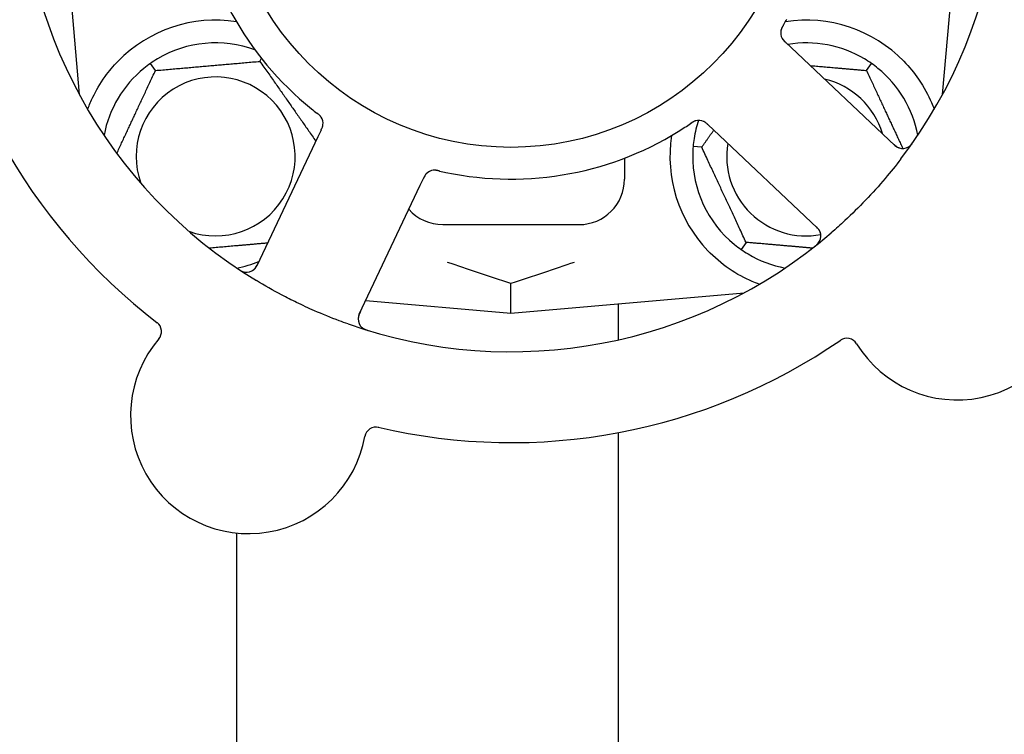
# Model space of a CAD drawing. Header units: inches. Extents: x 5 to 1128, y -85 to 748.
# Tile 59 of 256: x 125.88 to 128.59, y 224.73 to 226.7. Entities that reach past the tile are written whole.
import ezdxf

# ---------------------------------------------------------------- set-up
doc = ezdxf.new("R2010")
doc.units = ezdxf.units.IN
doc.header["$LTSCALE"] = 32
doc.header["$MEASUREMENT"] = 0
doc.layers.add('Dimension (ANSI)', color=7, linetype='Continuous', lineweight=25)
doc.layers.add('Visible (ANSI)', color=7, linetype='Continuous', lineweight=30)
doc.styles.add('Note Text (ANSI)', font='tahoma.ttf')
doc.dimstyles.new('SB Fraction-16 (ANSI)', dxfattribs={"dimscale": 32, "dimtxt": 0.125, "dimasz": 0.098425, "dimexe": 0.125, "dimexo": 0.0625, "dimgap": 0.031496, "dimtad": 0, "dimtih": 1, "dimtoh": 1, "dimdec": 4, "dimrnd": 1e-08, "dimzin": 0, "dimdsep": 46, "dimlunit": 5, "dimtxsty": 'Note Text (ANSI)', "dimcen": 0.09, "dimdle": 0.393701, "dimclrd": 256, "dimclre": 256, "dimclrt": 256, "dimadec": 0, "dimazin": 3, "dimtfac": 0.96, "dimtofl": 0, "dimtmove": 0, "dimatfit": 3, "dimfxl": 1, "dimfrac": 2, "dimtolj": 1, "dimtzin": 12, "dimlwd": -1, "dimlwe": -1, "dimarcsym": 0})

# ---------------------------------------------------------------- blocks, each defined once
blk = doc.blocks.new('*D16')
at = {"layer": 'Defpoints', "color": 0, "transparency": 16777216}
for p in [(170.3073, 471.9837), (79.417, 159.272), (130.3698, 159.272)]:
    blk.add_point(p, dxfattribs=at)
at = {"layer": 'Dimension (ANSI)', "transparency": 16777216}
for p, q in [((168.3073, 471.9837), (75.417, 471.9837)), ((79.417, 468.8341), (79.417, 327.6609)), ((79.417, 162.4216), (79.417, 320.5948)), ((128.3698, 159.272), (75.417, 159.272))]:
    blk.add_line(p, q, dxfattribs=at)
for points in [[(78.8921, 468.8341), (79.9419, 468.8341), (79.417, 471.9837)], [(78.8921, 162.4216), (79.9419, 162.4216), (79.417, 159.272)]]:
    blk.add_solid(points, dxfattribs=at)
at = {"layer": 'Dimension (ANSI)', "transparency": 16777216, "insert": (67.2142, 326.653), "char_height": 4, "attachment_point": 1, "style": 'Note Text (ANSI)'}
blk.add_mtext('\\A1;312 11/16', dxfattribs=at)

msp = doc.modelspace()

# ---------------------------------------------------------------- linework, layer by layer
at = {"layer": 'Visible (ANSI)'}
for p, q in [((125.98925, 227.1342), (126.04542, 226.49222)), ((128.42059, 226.49222), (128.47675, 227.1342)), ((128.0037, 226.62158), (127.98922, 226.63523)), ((128.28964, 226.35196), (128.0037, 226.62158)), ((126.5425, 226.58333), (126.54643, 226.59176)), ((126.25493, 226.55817), (126.24126, 226.57769)), ((128.21108, 226.55817), (128.22474, 226.57769)), ((126.04368, 226.49545), (126.04514, 226.49545)), ((128.42087, 226.49545), (128.42233, 226.49545)), ((126.71054, 226.39398), (126.70204, 226.37602)), ((127.77555, 226.40857), (127.79, 226.39494)), ((127.79, 226.39494), (128.07595, 226.12532)), ((126.70204, 226.37602), (126.53399, 226.02075)), ((127.75793, 226.34686), (127.73419, 226.34894)), ((127.5455, 226.31691), (127.5455, 226.2592)), ((126.98363, 226.24281), (126.99214, 226.2608)), ((126.81557, 225.88755), (126.98363, 226.24281)), ((127.0455, 226.1342), (127.4205, 226.1342)), ((127.87993, 226.08523), (127.86626, 226.06572)), ((127.233, 225.89045), (127.233, 225.97192)), ((127.233, 225.89045), (127.87499, 225.94662)), ((126.83348, 225.92541), (127.233, 225.89045)), ((127.528, 225.91626), (127.528, 225.81683)), ((127.528, 225.56163), (127.528, 211.52808)), ((126.478, 225.28549), (126.478, 211.52808))]:
    msp.add_line(p, q, dxfattribs=at)
msp.add_circle((127.233, 227.1342), 0.7875, dxfattribs=at)
for centre, radius, start, end in [((127.233, 227.1342), 1.35, 322.62287, 22.74397), ((127.233, 227.1342), 1.35, 178.62287, 238.74397), ((127.233, 227.1342), 0.875, 186.19111, 231.17573), ((127.233, 227.1342), 1.6, 184.81714, 232.5497), ((126.4205, 226.3217), 0.375, 81.21293, 135.72238), ((128.0455, 226.3217), 0.375, 44.27762, 98.78707), ((128.00646, 226.66192), 0.03125, 167.46904, 209.46837), ((126.4205, 226.3217), 0.3125, 69.72028, 120.84193), ((128.0455, 226.3217), 0.3125, 59.15807, 99.35248), ((126.4205, 226.3217), 0.3125, 129.15807, 169.28378), ((128.0455, 226.3217), 0.3125, 10.71622, 50.84193), ((126.4205, 226.3217), 0.21875, 250.34111, 199.65889), ((128.0455, 226.3217), 0.21875, 16.71618, 76.65066), ((126.68477, 226.41258), 0.03125, 352.67765, 34.13682), ((128.0455, 226.3217), 0.3125, 161.46237, 170.84193), ((127.74989, 226.38981), 0.03125, 64.67765, 106.13682), ((127.233, 227.1342), 0.875, 258.19111, 303.17573), ((128.0455, 226.3217), 0.375, 171.21293, 223.75453), ((128.0455, 226.3217), 0.21875, 170.57954, 280.53406), ((128.31108, 226.3747), 0.03125, 226.68342, 324.83549), ((128.0455, 226.3217), 0.3125, 179.15807, 230.84193), ((127.02285, 226.25265), 0.03125, 95.46904, 137.46837), ((127.4205, 226.2592), 0.125, 270, 0), ((128.46078, 225.97653), 0.325, 211.56477, 61.80207), ((127.0455, 226.2592), 0.125, 221.64189, 270), ((128.05451, 226.10259), 0.03125, 308.53135, 46.68342), ((127.233, 227.1342), 1.35, 250.62287, 310.74397), ((128.0455, 226.3217), 0.3125, 239.15807, 259.28378), ((126.4205, 226.3217), 0.3125, 280.71622, 292.42184), ((126.50574, 226.03412), 0.03125, 236.53135, 334.68342), ((126.84382, 225.87419), 0.03125, 154.68342, 252.83549), ((126.24024, 225.83983), 0.03125, 319.56477, 52.51231), ((128.15724, 225.79004), 0.03125, 31.56477, 124.51231), ((126.51139, 225.60877), 0.325, 139.56477, 349.80207), ((127.233, 227.1342), 1.6, 256.81714, 304.5497), ((126.86202, 225.5457), 0.03125, 76.85452, 169.80207)]:
    msp.add_arc(centre, radius, start, end, dxfattribs=at)
for points, knots in [([(127.98286, 226.68328), (127.98311, 226.68368), (127.98337, 226.68412), (127.98365, 226.68459), (127.98617, 226.6888), (127.98956, 226.69457), (127.99223, 226.69923)], [0.48080563, 0.48080563, 0.48080563, 0.48080563, 0.5329828, 0.5329828, 0.5329828, 1, 1, 1, 1]), ([(127.98284, 226.68324), (127.98269, 226.68299), (127.98253, 226.68273), (127.98212, 226.68203), (127.98186, 226.6816), (127.98105, 226.68023), (127.98051, 226.67928), (127.97941, 226.67729), (127.97885, 226.67622), (127.97783, 226.67409), (127.97739, 226.67306), (127.9766, 226.671), (127.97631, 226.67004), (127.97599, 226.66884), (127.97592, 226.6685), (127.97586, 226.66825)], [0.001596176, 0.001596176, 0.001596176, 0.001596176, 0.00393777, 0.00393777, 0.007842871, 0.007842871, 0.016055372, 0.016055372, 0.025513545, 0.025513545, 0.037191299, 0.037191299, 0.054193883, 0.054193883, 0.061558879, 0.061558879, 0.061558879, 0.061558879]), ([(127.98284, 226.68324), (127.98256, 226.68277), (127.98228, 226.68231), (127.98172, 226.68137), (127.98144, 226.6809), (127.98052, 226.67934), (127.97989, 226.67823), (127.97891, 226.6764), (127.97853, 226.67564), (127.9777, 226.67389), (127.9773, 226.67295), (127.97668, 226.67126), (127.97643, 226.67049), (127.97608, 226.66925), (127.97596, 226.66873), (127.97589, 226.66842), (127.97588, 226.66838), (127.97588, 226.66836), (127.97588, 226.66836), (127.97588, 226.66836)], [0, 0, 0, 0, 0.004180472, 0.004180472, 0.008305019, 0.008305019, 0.018114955, 0.018114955, 0.025612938, 0.025612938, 0.036850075, 0.036850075, 0.047489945, 0.047489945, 0.056089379, 0.056089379, 0.05828692, 0.05828692, 0.058652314, 0.058652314, 0.058652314, 0.058652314]), ([(127.97865, 226.64768), (127.97869, 226.6476), (127.97874, 226.64751), (127.97889, 226.64724), (127.97899, 226.64704), (127.97949, 226.64617), (127.97999, 226.64538), (127.9813, 226.64353), (127.98219, 226.6424), (127.98413, 226.64022), (127.98518, 226.63913), (127.98673, 226.6376), (127.98722, 226.63712), (127.98797, 226.63642), (127.98822, 226.63618), (127.98871, 226.63571), (127.98895, 226.63549), (127.98919, 226.63526)], [0.038929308, 0.038929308, 0.038929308, 0.038929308, 0.040726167, 0.040726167, 0.043941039, 0.043941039, 0.054249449, 0.054249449, 0.066768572, 0.066768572, 0.07820649, 0.07820649, 0.083402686, 0.083402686, 0.086046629, 0.086046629, 0.08863019, 0.08863019, 0.08863019, 0.08863019]), ([(127.97903, 226.64696), (127.97903, 226.64696), (127.97903, 226.64695), (127.97906, 226.64689), (127.97917, 226.64669), (127.97952, 226.6461), (127.9798, 226.64563), (127.98046, 226.64461), (127.98085, 226.64407), (127.98136, 226.64338), (127.9815, 226.64321), (127.98248, 226.64197), (127.9837, 226.6406), (127.98578, 226.63851), (127.98641, 226.6379), (127.98741, 226.63695), (127.98775, 226.63662), (127.98846, 226.63595), (127.98883, 226.6356), (127.98919, 226.63526)], [0.028019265, 0.028019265, 0.028019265, 0.028019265, 0.028672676, 0.028672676, 0.033062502, 0.033062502, 0.040781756, 0.040781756, 0.051074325, 0.051074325, 0.054504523, 0.054504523, 0.075062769, 0.075062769, 0.083066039, 0.083066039, 0.087153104, 0.087153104, 0.091266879, 0.091266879, 0.091266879, 0.091266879]), ([(126.06917, 226.4528), (126.0732, 226.4636), (126.07792, 226.47463), (126.0915, 226.50275), (126.10286, 226.52238), (126.12721, 226.5561), (126.13935, 226.57052), (126.15202, 226.5835)], [1.39731378, 1.39731378, 1.39731378, 1.39731378, 1.49356897, 1.49356897, 1.66386875, 1.66386875, 1.79881771, 1.79881771, 1.79881771, 1.79881771]), ([(128.31399, 226.5835), (128.32875, 226.56836), (128.34267, 226.55141), (128.36944, 226.5124), (128.38135, 226.48999), (128.3924, 226.46426), (128.39469, 226.45855), (128.39684, 226.4528)], [0.55181372, 0.55181372, 0.55181372, 0.55181372, 0.71000954, 0.71000954, 0.90366002, 0.90366002, 0.95550669, 0.95550669, 0.95550669, 0.95550669]), ([(126.71105, 226.42949), (126.71093, 226.42968), (126.71076, 226.42993), (126.71025, 226.43065), (126.70986, 226.43116), (126.70901, 226.4322), (126.70855, 226.43273), (126.70758, 226.43376), (126.70709, 226.43425), (126.70588, 226.43541), (126.70511, 226.4361), (126.70395, 226.43709), (126.70361, 226.43739), (126.70232, 226.43845), (126.70135, 226.43922), (126.70007, 226.44021), (126.69976, 226.44046), (126.6993, 226.44081), (126.69916, 226.44092), (126.69902, 226.44103)], [0.044252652, 0.044252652, 0.044252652, 0.044252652, 0.050671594, 0.050671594, 0.061250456, 0.061250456, 0.071050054, 0.071050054, 0.078610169, 0.078610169, 0.087196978, 0.087196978, 0.090753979, 0.090753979, 0.100050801, 0.100050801, 0.10314767, 0.10314767, 0.10451733, 0.10451733, 0.10451733, 0.10451733]), ([(126.71085, 226.42981), (126.71085, 226.42981), (126.71083, 226.42983), (126.71076, 226.42994), (126.71068, 226.43006), (126.71042, 226.43043), (126.71021, 226.43072), (126.70947, 226.4317), (126.70887, 226.43243), (126.70751, 226.43389), (126.70676, 226.43463), (126.70496, 226.43628), (126.70385, 226.43723), (126.70165, 226.439), (126.70055, 226.43985), (126.69932, 226.44079), (126.69917, 226.44091), (126.69902, 226.44103)], [0.030853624, 0.030853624, 0.030853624, 0.030853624, 0.032941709, 0.032941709, 0.03638518, 0.03638518, 0.042347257, 0.042347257, 0.055267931, 0.055267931, 0.065838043, 0.065838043, 0.077516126, 0.077516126, 0.087897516, 0.087897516, 0.089364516, 0.089364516, 0.089364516, 0.089364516]), ([(127.74193, 226.42003), (127.74171, 226.41997), (127.74142, 226.41989), (127.74058, 226.41962), (127.73997, 226.41941), (127.73872, 226.41892), (127.73807, 226.41865), (127.7368, 226.41804), (127.73618, 226.41773), (127.7347, 226.41694), (127.73381, 226.41642), (127.73251, 226.41563), (127.73212, 226.41539), (127.73071, 226.4145), (127.72968, 226.41381), (127.72834, 226.4129), (127.72801, 226.41268), (127.72753, 226.41235), (127.72739, 226.41225), (127.72724, 226.41215)], [0.044252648, 0.044252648, 0.044252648, 0.044252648, 0.050671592, 0.050671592, 0.061250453, 0.061250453, 0.071050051, 0.071050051, 0.078610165, 0.078610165, 0.087196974, 0.087196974, 0.090753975, 0.090753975, 0.100050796, 0.100050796, 0.103147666, 0.103147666, 0.104517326, 0.104517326, 0.104517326, 0.104517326]), ([(127.74157, 226.41994), (127.74157, 226.41994), (127.74154, 226.41993), (127.74141, 226.41989), (127.74127, 226.41985), (127.74084, 226.41972), (127.7405, 226.41961), (127.73933, 226.41921), (127.73846, 226.41886), (127.73665, 226.41802), (127.73572, 226.41754), (127.73359, 226.41633), (127.73235, 226.41557), (127.72998, 226.41403), (127.72883, 226.41324), (127.72756, 226.41237), (127.7274, 226.41226), (127.72724, 226.41215)], [0.030853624, 0.030853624, 0.030853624, 0.030853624, 0.032941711, 0.032941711, 0.036385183, 0.036385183, 0.042347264, 0.042347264, 0.055267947, 0.055267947, 0.065838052, 0.065838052, 0.077516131, 0.077516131, 0.087897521, 0.087897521, 0.089364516, 0.089364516, 0.089364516, 0.089364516]), ([(127.77551, 226.4086), (127.7753, 226.40881), (127.77508, 226.40901), (127.77389, 226.41013), (127.77288, 226.41107), (127.77073, 226.41297), (127.76956, 226.41395), (127.76741, 226.41557), (127.76639, 226.41626), (127.76446, 226.41744), (127.76349, 226.41794), (127.76265, 226.41833), (127.76253, 226.41839), (127.76243, 226.41843)], [0, 0, 0, 0, 0.002309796, 0.002309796, 0.012623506, 0.012623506, 0.024338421, 0.024338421, 0.035397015, 0.035397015, 0.047442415, 0.047442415, 0.049661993, 0.049661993, 0.049661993, 0.049661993]), ([(127.77554, 226.40857), (127.77516, 226.40893), (127.77477, 226.4093), (127.77402, 226.41001), (127.77365, 226.41035), (127.77282, 226.41112), (127.77235, 226.41155), (127.7707, 226.41304), (127.7696, 226.41396), (127.76784, 226.41533), (127.76704, 226.41589), (127.76555, 226.41683), (127.76489, 226.41722), (127.76376, 226.41782), (127.76325, 226.41806), (127.76295, 226.4182), (127.76291, 226.41822), (127.76291, 226.41822), (127.76291, 226.41822), (127.76291, 226.41822)], [0, 0, 0, 0, 0.004355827, 0.004355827, 0.0086878, 0.0086878, 0.014307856, 0.014307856, 0.029588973, 0.029588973, 0.043844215, 0.043844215, 0.054171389, 0.054171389, 0.061954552, 0.061954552, 0.063871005, 0.063871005, 0.063878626, 0.063878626, 0.063878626, 0.063878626]), ([(126.71054, 226.39398), (126.71077, 226.39446), (126.711, 226.39494), (126.71144, 226.39587), (126.71165, 226.39633), (126.71213, 226.39737), (126.71239, 226.39793), (126.71329, 226.39997), (126.71383, 226.4013), (126.71459, 226.4034), (126.71488, 226.40433), (126.71531, 226.40604), (126.71547, 226.40679), (126.71569, 226.40805), (126.71577, 226.40861), (126.71581, 226.40893), (126.71581, 226.40898), (126.71581, 226.40898), (126.71581, 226.40898), (126.71581, 226.40898)], [0, 0, 0, 0, 0.004355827, 0.004355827, 0.008687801, 0.008687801, 0.014307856, 0.014307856, 0.029588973, 0.029588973, 0.043844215, 0.043844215, 0.054171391, 0.054171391, 0.061954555, 0.061954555, 0.063871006, 0.063871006, 0.063878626, 0.063878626, 0.063878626, 0.063878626]), ([(126.71056, 226.39402), (126.71069, 226.39429), (126.71081, 226.39456), (126.71151, 226.39604), (126.71209, 226.39729), (126.71324, 226.39992), (126.71381, 226.40133), (126.71469, 226.40388), (126.71503, 226.40506), (126.71555, 226.40727), (126.71573, 226.40835), (126.71584, 226.40926), (126.71586, 226.40939), (126.71587, 226.4095)], [0, 0, 0, 0, 0.002309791, 0.002309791, 0.012623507, 0.012623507, 0.024338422, 0.024338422, 0.035397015, 0.035397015, 0.047442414, 0.047442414, 0.049661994, 0.049661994, 0.049661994, 0.049661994]), ([(128.32626, 226.34738), (128.32651, 226.34753), (128.32682, 226.34771), (128.32783, 226.34835), (128.3286, 226.34889), (128.33025, 226.35018), (128.33121, 226.35101), (128.33277, 226.35255), (128.33326, 226.35306), (128.33445, 226.35435), (128.33518, 226.35518), (128.33666, 226.35698), (128.33744, 226.35798), (128.33861, 226.35955), (128.33904, 226.36015), (128.33988, 226.36134), (128.34029, 226.36192), (128.3407, 226.36251)], [0.051298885, 0.051298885, 0.051298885, 0.051298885, 0.057269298, 0.057269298, 0.069785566, 0.069785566, 0.083632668, 0.083632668, 0.089458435, 0.089458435, 0.09782017, 0.09782017, 0.107290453, 0.107290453, 0.113094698, 0.113094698, 0.118968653, 0.118968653, 0.118968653, 0.118968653]), ([(128.28374, 226.35753), (128.28443, 226.35688), (128.28512, 226.35623), (128.28783, 226.35372), (128.28988, 226.35193), (128.2935, 226.34917), (128.29512, 226.34809), (128.2979, 226.34651), (128.2992, 226.34589), (128.30132, 226.34505), (128.30213, 226.34478), (128.303, 226.34452), (128.30318, 226.34447), (128.30334, 226.34442)], [0, 0, 0, 0, 0.007248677, 0.007248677, 0.028564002, 0.028564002, 0.04748221, 0.04748221, 0.065361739, 0.065361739, 0.076705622, 0.076705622, 0.079955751, 0.079955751, 0.079955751, 0.079955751]), ([(128.30579, 226.31467), (128.29187, 226.29645), (128.27758, 226.2787), (128.24548, 226.24083), (128.22731, 226.22064), (128.19007, 226.18172), (128.17128, 226.16321), (128.13959, 226.13376), (128.12698, 226.12247), (128.11412, 226.1114)], [-0.73117336, -0.73117336, -0.73117336, -0.73117336, -0.55242948, -0.55242948, -0.34016147, -0.34016147, -0.13232742, -0.13232742, 0, 0, 0, 0]), ([(127.03583, 226.28171), (127.03554, 226.28177), (127.03524, 226.28184), (127.03446, 226.28202), (127.03396, 226.28213), (127.03241, 226.28248), (127.03134, 226.28271), (127.0291, 226.28313), (127.02792, 226.28333), (127.02558, 226.28365), (127.02446, 226.28375), (127.02225, 226.28386), (127.02125, 226.28384), (127.02001, 226.28377), (127.01967, 226.28374), (127.01942, 226.28371)], [0.001596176, 0.001596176, 0.001596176, 0.001596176, 0.003937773, 0.003937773, 0.007842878, 0.007842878, 0.016055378, 0.016055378, 0.025513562, 0.025513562, 0.03719134, 0.03719134, 0.0541939, 0.0541939, 0.061558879, 0.061558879, 0.061558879, 0.061558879]), ([(127.03583, 226.28171), (127.0353, 226.28183), (127.03476, 226.28195), (127.0337, 226.2822), (127.03317, 226.28232), (127.0314, 226.28271), (127.03015, 226.28296), (127.02811, 226.28333), (127.02726, 226.28346), (127.02534, 226.28371), (127.02433, 226.28379), (127.02253, 226.28387), (127.02172, 226.28387), (127.02043, 226.28381), (127.0199, 226.28377), (127.01958, 226.28373), (127.01954, 226.28373), (127.01953, 226.28373), (127.01953, 226.28373), (127.01953, 226.28373)], [0, 0, 0, 0, 0.004180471, 0.004180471, 0.008305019, 0.008305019, 0.018114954, 0.018114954, 0.025612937, 0.025612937, 0.036850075, 0.036850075, 0.047489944, 0.047489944, 0.05608938, 0.05608938, 0.05828692, 0.05828692, 0.058652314, 0.058652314, 0.058652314, 0.058652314]), ([(127.03587, 226.2817), (127.03633, 226.28159), (127.03683, 226.28148), (127.03736, 226.28135), (127.04214, 226.28026), (127.04867, 226.27882), (127.05394, 226.27772)], [0.48080563, 0.48080563, 0.48080563, 0.48080563, 0.5329828, 0.5329828, 0.5329828, 1, 1, 1, 1]), ([(127.00071, 226.2747), (127.00064, 226.27464), (127.00057, 226.27456), (127.00036, 226.27434), (127.00021, 226.27418), (126.99954, 226.27344), (126.99893, 226.27272), (126.99758, 226.2709), (126.99679, 226.26971), (126.99531, 226.26719), (126.9946, 226.26585), (126.99362, 226.2639), (126.99332, 226.26329), (126.99288, 226.26236), (126.99273, 226.26205), (126.99244, 226.26144), (126.9923, 226.26114), (126.99216, 226.26084)], [0.038929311, 0.038929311, 0.038929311, 0.038929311, 0.040726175, 0.040726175, 0.043941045, 0.043941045, 0.054249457, 0.054249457, 0.066768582, 0.066768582, 0.078206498, 0.078206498, 0.083402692, 0.083402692, 0.086046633, 0.086046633, 0.088630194, 0.088630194, 0.088630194, 0.088630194]), ([(127.00014, 226.27412), (127.00014, 226.27412), (127.00014, 226.27412), (127.00009, 226.27407), (126.99993, 226.2739), (126.99947, 226.27339), (126.99912, 226.27298), (126.99835, 226.27203), (126.99795, 226.2715), (126.99746, 226.2708), (126.99734, 226.27062), (126.99646, 226.26929), (126.99554, 226.26771), (126.9942, 226.26509), (126.99381, 226.2643), (126.99321, 226.26306), (126.993, 226.26263), (126.99259, 226.26175), (126.99237, 226.26129), (126.99216, 226.26084)], [0.028019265, 0.028019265, 0.028019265, 0.028019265, 0.028672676, 0.028672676, 0.033062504, 0.033062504, 0.040781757, 0.040781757, 0.051074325, 0.051074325, 0.054504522, 0.054504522, 0.07506277, 0.07506277, 0.083066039, 0.083066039, 0.087153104, 0.087153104, 0.091266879, 0.091266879, 0.091266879, 0.091266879]), ([(128.08425, 226.11218), (128.08415, 226.11246), (128.08403, 226.11281), (128.08338, 226.11448), (128.08263, 226.11607), (128.081, 226.11879), (128.08015, 226.12004), (128.07776, 226.12309), (128.07613, 226.12492), (128.07363, 226.12746), (128.07288, 226.12819), (128.07143, 226.12958), (128.07073, 226.13024), (128.07004, 226.1309)], [0.058736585, 0.058736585, 0.058736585, 0.058736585, 0.064782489, 0.064782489, 0.086145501, 0.086145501, 0.103238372, 0.103238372, 0.123434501, 0.123434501, 0.131598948, 0.131598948, 0.13893919, 0.13893919, 0.13893919, 0.13893919]), ([(128.06843, 226.07375), (128.06893, 226.07414), (128.06941, 226.07452), (128.07072, 226.07557), (128.07156, 226.07625), (128.07308, 226.07755), (128.07377, 226.07816), (128.07551, 226.07977), (128.07655, 226.0808), (128.07829, 226.08267), (128.07903, 226.08353), (128.08022, 226.08505), (128.0807, 226.08572), (128.08162, 226.08711), (128.08202, 226.0878), (128.08244, 226.08859), (128.08253, 226.08876), (128.0826, 226.08891)], [0, 0, 0, 0, 0.005149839, 0.005149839, 0.013554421, 0.013554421, 0.020527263, 0.020527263, 0.031641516, 0.031641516, 0.041623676, 0.041623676, 0.051235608, 0.051235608, 0.063734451, 0.063734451, 0.067355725, 0.067355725, 0.067355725, 0.067355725]), ([(127.91609, 225.96982), (127.90947, 225.97223), (127.90284, 225.97483), (127.87675, 225.98612), (127.85471, 225.99783), (127.81245, 226.02682), (127.79219, 226.04403), (127.77464, 226.06236)], [1.38940877, 1.38940877, 1.38940877, 1.38940877, 1.45134152, 1.45134152, 1.64787025, 1.64787025, 1.84130789, 1.84130789, 1.84130789, 1.84130789]), ([(126.48262, 226.01196), (126.48314, 226.01161), (126.48365, 226.01127), (126.48506, 226.01035), (126.48596, 226.00976), (126.48766, 226.00872), (126.48846, 226.00825), (126.49052, 226.00709), (126.49183, 226.00642), (126.49414, 226.00534), (126.49519, 226.00491), (126.497, 226.00425), (126.49779, 226.004), (126.49939, 226.00355), (126.50017, 226.00338), (126.50106, 226.00322), (126.50125, 226.00319), (126.50141, 226.00317)], [0, 0, 0, 0, 0.005149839, 0.005149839, 0.013554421, 0.013554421, 0.020527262, 0.020527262, 0.031641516, 0.031641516, 0.041623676, 0.041623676, 0.051235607, 0.051235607, 0.06373445, 0.06373445, 0.067355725, 0.067355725, 0.067355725, 0.067355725]), ([(126.52405, 226.0088), (126.52429, 226.00898), (126.52458, 226.0092), (126.52597, 226.01033), (126.52725, 226.01154), (126.52933, 226.01392), (126.53026, 226.01512), (126.53243, 226.01834), (126.53366, 226.02045), (126.5353, 226.02362), (126.53576, 226.02456), (126.53664, 226.02636), (126.53705, 226.02723), (126.53746, 226.0281)], [0.058736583, 0.058736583, 0.058736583, 0.058736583, 0.064782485, 0.064782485, 0.086145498, 0.086145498, 0.103238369, 0.103238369, 0.123434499, 0.123434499, 0.131598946, 0.131598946, 0.138939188, 0.138939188, 0.138939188, 0.138939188]), ([(126.78509, 225.86067), (126.77688, 225.86356), (126.76869, 225.86653), (126.73745, 225.8782), (126.7148, 225.88738), (126.67583, 225.90441), (126.65944, 225.91197), (126.62938, 225.92657), (126.61569, 225.93351), (126.57865, 225.95309), (126.55549, 225.96621), (126.53254, 225.98014)], [-0.73117437, -0.73117437, -0.73117437, -0.73117437, -0.66329539, -0.66329539, -0.47009836, -0.47009836, -0.32966499, -0.32966499, -0.20932583, -0.20932583, 0, 0, 0, 0]), ([(126.81904, 225.89488), (126.81863, 225.89403), (126.81823, 225.89317), (126.81668, 225.88982), (126.81561, 225.88732), (126.8141, 225.88302), (126.81358, 225.88114), (126.81293, 225.87802), (126.81275, 225.87658), (126.8126, 225.87431), (126.81259, 225.87345), (126.81262, 225.87255), (126.81262, 225.87236), (126.81263, 225.87219)], [0, 0, 0, 0, 0.007248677, 0.007248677, 0.028564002, 0.028564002, 0.047482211, 0.047482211, 0.06536174, 0.06536174, 0.076705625, 0.076705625, 0.079955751, 0.079955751, 0.079955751, 0.079955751]), ([(126.82253, 225.85131), (126.82274, 225.85112), (126.82301, 225.85088), (126.82394, 225.85011), (126.82468, 225.84955), (126.82642, 225.84838), (126.82751, 225.84772), (126.82946, 225.84672), (126.83009, 225.84641), (126.83169, 225.84567), (126.8327, 225.84524), (126.83487, 225.84438), (126.83606, 225.84396), (126.83792, 225.84333), (126.83862, 225.8431), (126.84001, 225.84267), (126.84069, 225.84246), (126.84138, 225.84225)], [0.051298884, 0.051298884, 0.051298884, 0.051298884, 0.057269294, 0.057269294, 0.069785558, 0.069785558, 0.083632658, 0.083632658, 0.089458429, 0.089458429, 0.097820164, 0.097820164, 0.107290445, 0.107290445, 0.113094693, 0.113094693, 0.118968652, 0.118968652, 0.118968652, 0.118968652])]:
    msp.add_open_spline(points, degree=3, knots=knots, dxfattribs=at)
for points in [[(126.26029, 226.59001), (126.25409, 226.5863), (126.24751, 226.58205), (126.24126, 226.57769)], [(128.22474, 226.57769), (128.2185, 226.58205), (128.21192, 226.5863), (128.20571, 226.59001)], [(126.24126, 226.57769), (126.23502, 226.57331), (126.22878, 226.56858), (126.22317, 226.56402)], [(128.24283, 226.56402), (128.23723, 226.56858), (128.23099, 226.57331), (128.22474, 226.57769)], [(126.68444, 226.45251), (126.68909, 226.44876), (126.69511, 226.44404), (126.69902, 226.44103)], [(127.71181, 226.40183), (127.71681, 226.4051), (127.72316, 226.40937), (127.72724, 226.41216)], [(127.73699, 226.37144), (127.73584, 226.3643), (127.73486, 226.35653), (127.73419, 226.34894)], [(127.73419, 226.34894), (127.73353, 226.34134), (127.73314, 226.33352), (127.73304, 226.32629)], [(127.84817, 226.07939), (127.85378, 226.07482), (127.86002, 226.07009), (127.86626, 226.06572)], [(127.86626, 226.06572), (127.87251, 226.06135), (127.87909, 226.0571), (127.88529, 226.05339)], [(127.233, 225.97192), (127.17272, 225.99157), (127.11332, 226.01168), (127.05869, 226.03023)], [(127.40731, 226.03023), (127.35269, 226.01169), (127.29328, 225.99157), (127.233, 225.97192)]]:
    msp.add_open_spline(points, degree=3, dxfattribs=at)
for points, weights in [([(126.25493, 226.55817), (126.39871, 226.57075), (126.5425, 226.58333)], [1.04422863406, 1.20577136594, 1.04422863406]), ([(126.5425, 226.58333), (126.62069, 226.47166), (126.69625, 226.36376)], [1.04422863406, 1.19550179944, 1.06346205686]), ([(126.14859, 226.33012), (126.20018, 226.44077), (126.25493, 226.55817)], [1.07748863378, 1.18694802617, 1.04422863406]), ([(128.05662, 226.57168), (128.12834, 226.56541), (128.21108, 226.55817)], [1.12448377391, 1.13145726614, 1.04422863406]), ([(128.21108, 226.55817), (128.26313, 226.44654), (128.31121, 226.34345)], [1.04422863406, 1.17902301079, 1.08886732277]), ([(126.06943, 226.44967), (126.0693, 226.45124), (126.06917, 226.4528)], [0.999914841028, 0.999914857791, 0.999914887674]), ([(128.39684, 226.4528), (128.39671, 226.45124), (128.39658, 226.44967)], [0.999914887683, 0.9999148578, 0.999914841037]), ([(127.75793, 226.34686), (127.77516, 226.37147), (127.79096, 226.39404)], [1.04422863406, 1.07418802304, 1.09303499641]), ([(127.87993, 226.08523), (127.81893, 226.21605), (127.75793, 226.34686)], [1.04422863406, 1.20577136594, 1.04422863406]), ([(126.56356, 226.08326), (126.47967, 226.07592), (126.40332, 226.06924)], [1.06521891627, 1.14516515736, 1.11819795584]), ([(128.06268, 226.06924), (127.97731, 226.07671), (127.87993, 226.08523)], [1.11819795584, 1.14843950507, 1.04422863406])]:
    msp.add_rational_spline(points, weights, degree=2, dxfattribs=at)

# ---------------------------------------------------------------- dimensions: what is measured, and where the dimension line sits
at = {"layer": 'Dimension (ANSI)'}
dim = msp.add_linear_dim(base=(79.41701, 159.27197), p1=(170.30726, 471.98367), p2=(130.36976, 159.27197), angle=270, dimstyle='SB Fraction-16 (ANSI)', override={"dimgap": 0.031496, "dimdec": 4, "dimtol": 0, "dimlim": 0, "dimtp": 0, "dimtm": 0, "dimtdec": 2, "dimatfit": 1}, dxfattribs=at)
dim.commit()
dim.dimension.update_dxf_attribs({"geometry": '*D16', "text_midpoint": (79.41701, 324.12782), "dimtype": 160})

doc.saveas('drawing.dxf')
